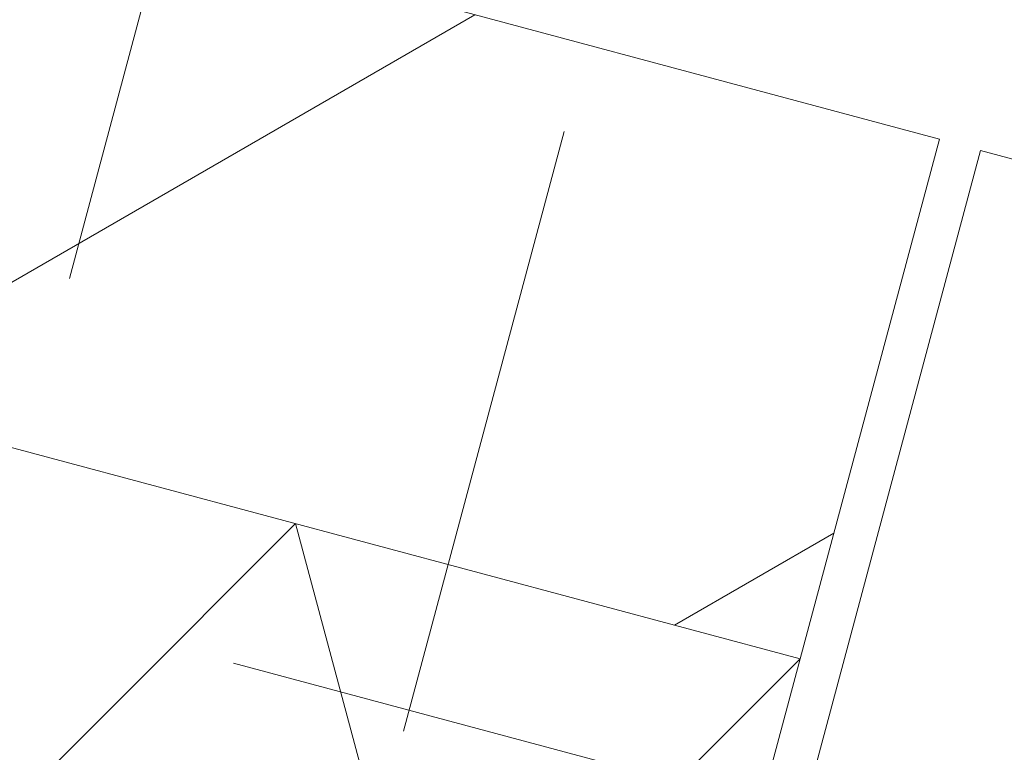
# Model space of a CAD drawing. Header units: millimetres. Extents: x -7616 to 74263, y -35603 to 21987.
# Tile 17 of 48: x 46008 to 46400, y -23567 to -23276. Entities that reach past the tile are written whole.
import ezdxf

# ---------------------------------------------------------------- set-up
doc = ezdxf.new("R2010")
doc.units = ezdxf.units.MM
doc.header["$LTSCALE"] = 508
doc.linetypes.add('Dash Style-2', pattern=[0.694425, 0.48607, -0.208355])
doc.linetypes.add('Dash Style-6', pattern=[1.04164, 0.625, -0.20828, 0.06943, -0.13893])
for name, color, linetype, lineweight in [('(00) tekening-stramien-algemeen', 7, 'Dash Style-6', 0), ('(04) bouwaanvraag-brandweer-bestaand-WBDBO 60min', 1, 'Dash Style-2', 0), ('(22) binnenwanden-X kalkzandsteen', 1, 'Continuous', 0), ('(__) constructies_materialen-K isolatie', 8, 'Continuous', 0), ('None', 7, 'Continuous', 0)]:
    doc.layers.add(name, color=color, linetype=linetype, lineweight=lineweight)

# ---------------------------------------------------------------- blocks, each defined once
blk = doc.blocks.new('Isolatie Object-10')
at = {"layer": '(__) constructies_materialen-K isolatie', "color": 2, "lineweight": 0, "flags": 128}
blk.add_lwpolyline([(0, 90), (3850, 90), (3850, -90), (0, -90)], close=True, dxfattribs=at)
blk.add_lwpolyline([(0, -90), (103.92, 90), (207.85, -90), (207.85, -90), (311.77, 90), (415.69, -90), (415.69, -90), (519.62, 90), (623.54, -90), (623.54, -90), (727.46, 90), (831.39, -90), (831.39, -90), (935.31, 90), (1039.23, -90), (1039.23, -90), (1143.16, 90), (1247.08, -90), (1247.08, -90), (1351, 90), (1454.93, -90), (1454.93, -90), (1558.85, 90)], dxfattribs=at)
blk = doc.blocks.new('Group-50-1')
at = {"layer": 'None', "color": 17, "lineweight": 0, "transparency": 33554687, "flags": 128}
blk.add_lwpolyline([(17.01, 83), (3292.99, 83), (3292.99, -215.53), (17.01, -215.53)], close=True, dxfattribs=at)
blk = doc.blocks.new('bu-b-02 verdieping uitvoering')
at = {"layer": 'None', "color": 17, "transparency": 33554687}
blk.add_blockref('Group-50-1', (0, 0), dxfattribs=at)
blk = doc.blocks.new('blok b-v3-gevel_constructie')
at = {"layer": '(22) binnenwanden-X kalkzandsteen', "linetype": 'Continuous', "lineweight": 0, "transparency": 33554687}
h = blk.add_hatch(dxfattribs=at)
h.set_pattern_fill('(__)F kzs 1_100', color=253, style=0, pattern_type=2)
h.set_pattern_definition([(45, (0, 0), (-176.777, 176.777), [])])
h.paths.add_polyline_path([(3620, 330), (3620, 544), (-230, 544), (-230, 330)])
at = {"layer": '(22) binnenwanden-X kalkzandsteen', "color": 3, "lineweight": 0, "transparency": 33554687, "flags": 128}
blk.add_lwpolyline([(3620, 330), (3620, 544), (-230, 544), (-230, 330)], close=True, dxfattribs=at)
at = {"layer": '(__) constructies_materialen-K isolatie', "color": 2, "rotation": 180}
blk.add_blockref('Isolatie Object-10', (3620, 240), dxfattribs=at)
at = {"layer": 'None', "color": 17, "transparency": 33554687, "rotation": 180}
blk.add_blockref('bu-b-02 verdieping uitvoering', (6929.99, 328.47), dxfattribs=at)
blk = doc.blocks.new('blok B 03')
at = {"layer": '(04) bouwaanvraag-brandweer-bestaand-WBDBO 60min', "color": 6, "lineweight": 0, "transparency": 33554687, "flags": 128}
blk.add_lwpolyline([(54605.01, -0.02), (54605.01, 8306.64), (50955.01, 8306.64), (50955.01, -0.02), (50205.01, -1299.05)], dxfattribs=at)
at = {"layer": 'None', "color": 17, "transparency": 33554687}
blk.add_blockref('blok b-v3-gevel_constructie', (47480.01, -0.02), dxfattribs=at)
blk = doc.blocks.new('Group-85-1')
at = {"layer": '(00) tekening-stramien-algemeen', "color": 2, "lineweight": 0, "transparency": 33554687}
blk.add_line((71038.03, -10800), (-1886.06, -10800), dxfattribs=at)
blk = doc.blocks.new('Stramien blok B')
at = {"layer": '(00) tekening-stramien-algemeen', "color": 2, "lineweight": 0, "transparency": 33554687}
blk.add_line((50510, 1818.88), (50510, -14997.57), dxfattribs=at)
at = {"layer": 'None', "color": 17, "transparency": 33554687}
blk.add_blockref('Group-85-1', (0, 0), dxfattribs=at)

msp = doc.modelspace()

# ---------------------------------------------------------------- block references
at = {"layer": 'None', "color": 17, "transparency": 33554687}
for name, p, rotation in [('Stramien blok B', (0, 0), 344.9999645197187), ('blok B 03', (-3125.94, -10622.93), 344.9999999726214)]:
    msp.add_blockref(name, p, dxfattribs=dict(at, rotation=rotation))

doc.saveas('drawing.dxf')
